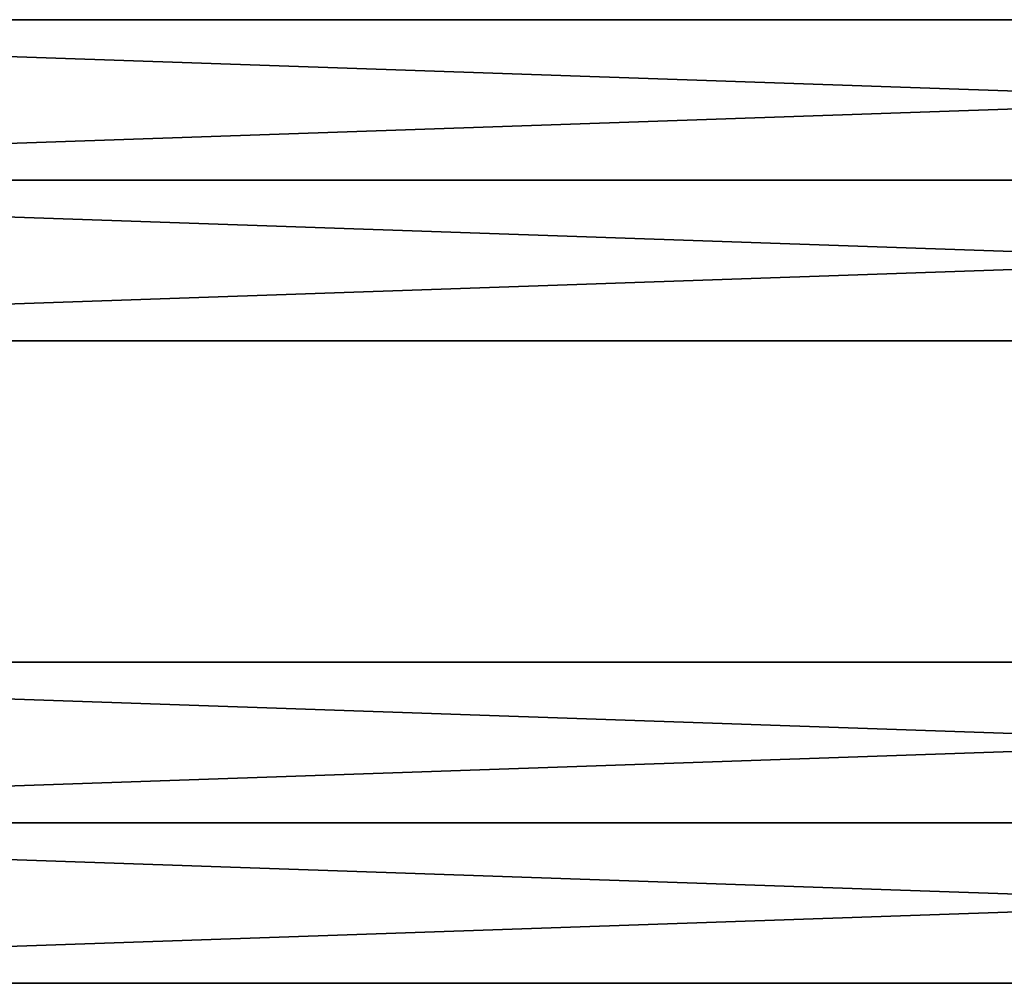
# Model space of a CAD drawing. Extents: x -200 to 200, y -702 to 625.
# Tile 80 of 256: x -86 to -18, y -605 to -539. Entities that reach past the tile are written whole.
import ezdxf

# ---------------------------------------------------------------- set-up
doc = ezdxf.new("R2010")
doc.units = 0
doc.header["$LTSCALE"] = 17.087905
for name, color, linetype in [('3', 7, 'CONTINUOUS'), ('4', 7, 'CONTINUOUS'), ('5', 7, 'CONTINUOUS'), ('6', 7, 'CONTINUOUS')]:
    doc.layers.add(name, color=color, linetype=linetype)

msp = doc.modelspace()

# ---------------------------------------------------------------- linework, layer by layer
at = {"layer": '3', "color": 7, "linetype": 'CONTINUOUS'}
for points in [[(160, -583), (-160, -583), (-160, -594, 11), (160, -583)], [(160, -594, 11), (160, -583), (-160, -594, 11), (160, -594, 11)], [(160, -594, -11), (-160, -594, -11), (-160, -583), (160, -594, -11)], [(160, -583), (160, -594, -11), (-160, -583), (160, -583)]]:
    msp.add_3dface(points, dxfattribs=at)
at = {"layer": '4', "color": 7, "linetype": 'CONTINUOUS'}
for points in [[(160, -605), (160, -594, 11), (-160, -605), (160, -605)], [(-160, -594, -11), (160, -605), (-160, -605), (-160, -594, -11)], [(160, -594, 11), (-160, -594, 11), (-160, -605), (160, -594, 11)], [(160, -594, -11), (160, -605), (-160, -594, -11), (160, -594, -11)]]:
    msp.add_3dface(points, dxfattribs=at)
at = {"layer": '5', "color": 7, "linetype": 'CONTINUOUS'}
for points in [[(160, -539), (-160, -539), (-160, -550, 11), (160, -539)], [(160, -550, 11), (160, -539), (-160, -550, 11), (160, -550, 11)], [(160, -550, -11), (-160, -550, -11), (-160, -539), (160, -550, -11)], [(160, -539), (160, -550, -11), (-160, -539), (160, -539)]]:
    msp.add_3dface(points, dxfattribs=at)
at = {"layer": '6', "color": 7, "linetype": 'CONTINUOUS'}
for points in [[(160, -561), (160, -550, 11), (-160, -561), (160, -561)], [(-160, -550, -11), (160, -561), (-160, -561), (-160, -550, -11)], [(160, -550, 11), (-160, -550, 11), (-160, -561), (160, -550, 11)], [(160, -550, -11), (160, -561), (-160, -550, -11), (160, -550, -11)]]:
    msp.add_3dface(points, dxfattribs=at)

doc.saveas('drawing.dxf')
